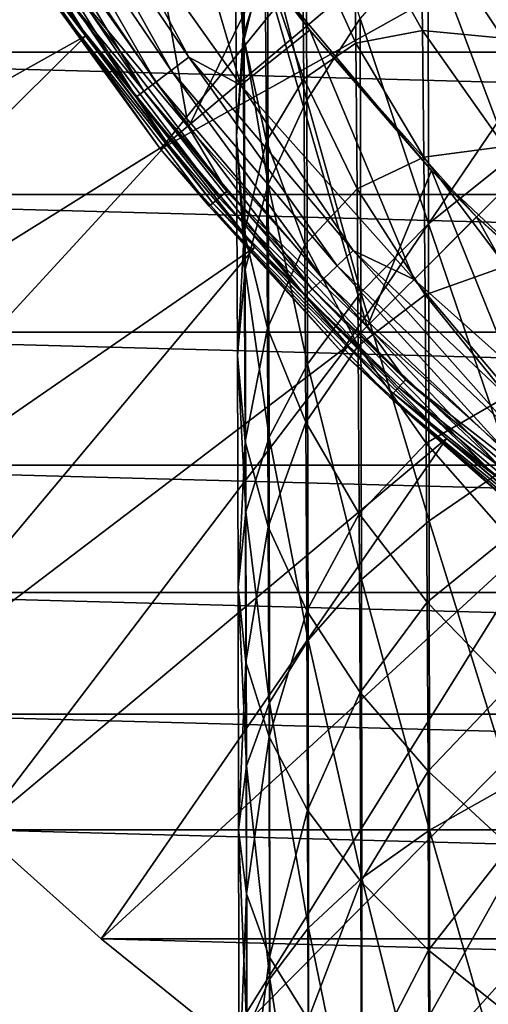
# Model space of a CAD drawing. Header units: metres. Extents: x -25 to 70, y -236 to 25.
# Tile 230 of 256: x -17 to -13, y -20 to -12. Entities that reach past the tile are written whole.
import ezdxf

# ---------------------------------------------------------------- set-up
doc = ezdxf.new("R2010")
doc.units = ezdxf.units.M
doc.layers.add('solid_10481002', color=7, linetype='CONTINUOUS')

msp = doc.modelspace()

# ---------------------------------------------------------------- linework, layer by layer
at = {"layer": 'solid_10481002'}
for points in [[(-17.233427, -10.82848, 146.860336), (-15.912662, -12.689924, 146.860336), (-12.757652, -8.807076, 287.482422)], [(-15.912662, -12.689924, 146.860336), (-12.202465, -9.56142, 287.483673), (-12.757652, -8.807076, 287.482422)], [(-15.676826, -12.504774, 146.550003), (-16.978556, -10.670564, 146.550003), (-16.238016, -9.374928, 146.550003)], [(-15.676826, -12.504774, 146.550003), (-16.238016, -9.374928, 146.550003), (-15.039884, -11.196625, 146.550003)], [(-15.912662, -12.689924, 146.860336), (-11.602727, -10.280869, 287.484985), (-12.202465, -9.56142, 287.483673)], [(-15.876079, -9.975601, 146.026184), (-16.50346, -10.369812, 146.013245), (-15.23864, -12.15241, 146.013245)], [(-14.65934, -11.690434, 146.026184), (-15.876079, -9.975601, 146.026184), (-15.23864, -12.15241, 146.013245)], [(-15.039884, -11.196625, 146.550003), (-15.876079, -9.975601, 146.026184), (-14.65934, -11.690434, 146.026184)], [(-15.209604, -11.768798, 313.412781), (-15.218538, -9.947391, 312.030701), (-15.283663, -10.841136, 310.939911)], [(-15.209604, -11.768798, 313.412781), (-15.014618, -10.965468, 314.556091), (-15.218538, -9.947391, 312.030701)], [(-17.031288, -10.247386, 145.906494), (-15.823513, -12.028722, 145.906494), (-16.871517, -10.151255, 145.984497)], [(-16.871517, -10.151255, 145.984497), (-15.675072, -11.915879, 145.984497), (-16.50346, -10.369812, 146.013245)], [(-15.823513, -12.028722, 145.906494), (-15.675072, -11.915879, 145.984497), (-16.871517, -10.151255, 145.984497)], [(-17.169212, -10.330372, 145.784256), (-15.951655, -12.126133, 145.784256), (-17.031288, -10.247386, 145.906494)], [(-15.951655, -12.126133, 145.784256), (-15.823513, -12.028722, 145.906494), (-17.031288, -10.247386, 145.906494)], [(-15.218538, -11.73488, 309.849152), (-15.283663, -10.841136, 310.939911), (-15.228851, -10.186011, 308.479889)], [(-15.218538, -11.73488, 309.849152), (-15.228851, -10.186011, 308.479889), (-15.033619, -11.150322, 307.466248)], [(-14.684338, -12.278946, 317.041901), (-14.691636, -10.175889, 315.67984), (-15.014618, -10.965468, 314.556091)], [(-14.684338, -12.278946, 317.041901), (-14.236178, -11.593073, 318.189667), (-14.691636, -10.175889, 315.67984)], [(-17.276484, -10.394915, 145.62558), (-16.051319, -12.201896, 145.62558), (-17.169212, -10.330372, 145.784256)], [(-16.051319, -12.201896, 145.62558), (-15.951655, -12.126133, 145.784256), (-17.169212, -10.330372, 145.784256)], [(-15.912662, -12.689924, 146.860336), (-14.391786, -14.391786, 146.860336), (-11.602727, -10.280869, 287.484985)], [(-14.391786, -14.391786, 146.860336), (-10.960675, -10.962744, 287.486267), (-11.602727, -10.280869, 287.484985)], [(-12.975128, -12.763655, 321.70224), (-12.980403, -10.299359, 320.354553), (-13.666568, -10.931326, 319.297028)], [(-17.346254, -10.436895, 145.440598), (-16.116142, -12.251173, 145.440598), (-17.276484, -10.394915, 145.62558)], [(-16.116142, -12.251173, 145.440598), (-16.051319, -12.201896, 145.62558), (-17.276484, -10.394915, 145.62558)], [(-15.675072, -11.915879, 145.984497), (-15.23864, -12.15241, 146.013245), (-16.50346, -10.369812, 146.013245)], [(-17.346254, -10.436895, 145.440598), (-17.168606, -10.787749, 145.241302), (-16.536722, -11.73343, 145.241302)], [(-17.346254, -10.436895, 145.440598), (-16.536722, -11.73343, 145.241302), (-16.116142, -12.251173, 145.440598)], [(22.397039, -11.874133), (-22.397039, -11.874133), (-23.00703, -10.6442)], [(23.00703, -10.6442), (22.397039, -11.874133), (-23.00703, -10.6442)], [(-16.675974, -11.306591, 146.565231), (-16.978556, -10.670564, 146.550003), (-15.676826, -12.504774, 146.550003)], [(-14.272227, -11.797598, 304.239624), (-14.721521, -10.804385, 305.139801), (-14.284466, -10.672282, 302.894257)], [(-13.712924, -11.693056, 302.098328), (-14.284466, -10.672282, 302.894257), (-13.725912, -10.726641, 300.748779)], [(-14.272227, -11.797598, 304.239624), (-14.284466, -10.672282, 302.894257), (-13.712924, -11.693056, 302.098328)], [(-13.036767, -11.75597, 300.062225), (-13.725912, -10.726641, 300.748779), (-13.050281, -10.938487, 298.716736)], [(-13.712924, -11.693056, 302.098328), (-13.725912, -10.726641, 300.748779), (-13.036767, -11.75597, 300.062225)], [(-16.536722, -11.73343, 145.241302), (-17.168606, -10.787749, 145.241302), (-20.981876, -14.22615)], [(-16.836023, -11.415107, 146.765198), (-15.912662, -12.689924, 146.860336), (-17.233427, -10.82848, 146.860336)], [(-14.710228, -12.098127, 306.46994), (-15.033619, -11.150322, 307.466248), (-14.721521, -10.804385, 305.139801)], [(-14.710228, -12.098127, 306.46994), (-14.721521, -10.804385, 305.139801), (-14.272227, -11.797598, 304.239624)], [(-15.27469, -12.579051, 312.259613), (-15.283663, -10.841136, 310.939911), (-15.218538, -11.73488, 309.849152)], [(-15.27469, -12.579051, 312.259613), (-15.209604, -11.768798, 313.412781), (-15.283663, -10.841136, 310.939911)], [(-15.007159, -12.983121, 315.863525), (-15.014618, -10.965468, 314.556091), (-15.209604, -11.768798, 313.412781)], [(-15.007159, -12.983121, 315.863525), (-14.684338, -12.278946, 317.041901), (-15.014618, -10.965468, 314.556091)], [(-14.391786, -14.391786, 146.860336), (-12.689924, -15.912662, 146.860336), (-10.960675, -10.962744, 287.486267)], [(-13.661015, -13.315768, 320.601501), (-13.666568, -10.931326, 319.297028), (-14.236178, -11.593073, 318.189667)], [(-13.661015, -13.315768, 320.601501), (-12.975128, -12.763655, 321.70224), (-13.666568, -10.931326, 319.297028)], [(-15.023438, -12.620989, 308.7677), (-15.218538, -11.73488, 309.849152), (-15.033619, -11.150322, 307.466248)], [(-15.023438, -12.620989, 308.7677), (-15.033619, -11.150322, 307.466248), (-14.710228, -12.098127, 306.46994)], [(-14.177904, -14.181654, 146.550003), (-15.676826, -12.504774, 146.550003), (-15.039884, -11.196625, 146.550003)], [(-13.63834, -12.86694, 146.550003), (-15.039884, -11.196625, 146.550003), (-14.65934, -11.690434, 146.026184)], [(-14.177904, -14.181654, 146.550003), (-15.039884, -11.196625, 146.550003), (-13.63834, -12.86694, 146.550003)], [(-16.675974, -11.306591, 146.565231), (-15.355761, -13.043301, 146.565231), (-16.746424, -11.354357, 146.609634)], [(-16.675974, -11.306591, 146.565231), (-15.676826, -12.504774, 146.550003), (-15.355761, -13.043301, 146.565231)], [(-16.801659, -11.391807, 146.67865), (-15.471495, -13.141606, 146.67865), (-16.836023, -11.415107, 146.765198)], [(-16.746424, -11.354357, 146.609634), (-15.420633, -13.098404, 146.609634), (-16.801659, -11.391807, 146.67865)], [(-15.420633, -13.098404, 146.609634), (-15.471495, -13.141606, 146.67865), (-16.801659, -11.391807, 146.67865)], [(-15.355761, -13.043301, 146.565231), (-15.420633, -13.098404, 146.609634), (-16.746424, -11.354357, 146.609634)], [(-16.836023, -11.415107, 146.765198), (-15.503139, -13.168486, 146.765198), (-15.912662, -12.689924, 146.860336)], [(-15.471495, -13.141606, 146.67865), (-15.503139, -13.168486, 146.765198), (-16.836023, -11.415107, 146.765198)], [(-14.230393, -13.8939, 319.448914), (-14.236178, -11.593073, 318.189667), (-14.684338, -12.278946, 317.041901)], [(-14.230393, -13.8939, 319.448914), (-13.661015, -13.315768, 320.601501), (-14.236178, -11.593073, 318.189667)], [(-16.536722, -11.73343, 145.241302), (-20.981876, -14.22615), (-20.180984, -15.341129)], [(-15.852808, -12.642193, 145.241302), (-16.536722, -11.73343, 145.241302), (-20.180984, -15.341129)], [(-16.116142, -12.251173, 145.440598), (-16.536722, -11.73343, 145.241302), (-15.852808, -12.642193, 145.241302)], [(-15.209604, -13.389304, 311.106445), (-15.27469, -12.579051, 312.259613), (-15.218538, -11.73488, 309.849152)], [(-14.65934, -11.690434, 146.026184), (-15.23864, -12.15241, 146.013245), (-13.782185, -13.782185, 146.013245)], [(-15.209604, -13.389304, 311.106445), (-15.218538, -11.73488, 309.849152), (-15.023438, -12.620989, 308.7677)], [(-13.258252, -13.258252, 146.026184), (-14.65934, -11.690434, 146.026184), (-13.782185, -13.782185, 146.013245)], [(-13.63834, -12.86694, 146.550003), (-14.65934, -11.690434, 146.026184), (-13.258252, -13.258252, 146.026184)], [(-13.701175, -12.755875, 303.371124), (-14.272227, -11.797598, 304.239624), (-13.712924, -11.693056, 302.098328)], [(-13.024431, -12.667891, 301.338226), (-13.712924, -11.693056, 302.098328), (-13.036767, -11.75597, 300.062225)], [(-13.701175, -12.755875, 303.371124), (-13.712924, -11.693056, 302.098328), (-13.024431, -12.667891, 301.338226)], [(-15.202048, -13.699557, 314.664642), (-15.209604, -11.768798, 313.412781), (-15.27469, -12.579051, 312.259613)], [(-15.202048, -13.699557, 314.664642), (-15.007159, -12.983121, 315.863525), (-15.209604, -11.768798, 313.412781)], [(-14.261279, -13.0213, 305.499542), (-14.710228, -12.098127, 306.46994), (-14.272227, -11.797598, 304.239624)], [(-14.261279, -13.0213, 305.499542), (-14.272227, -11.797598, 304.239624), (-13.701175, -12.755875, 303.371124)], [(21.721331, -13.069289), (-21.721331, -13.069289), (-22.397039, -11.874133)], [(22.397039, -11.874133), (21.721331, -13.069289), (-22.397039, -11.874133)], [(-15.823513, -12.028722, 145.906494), (-14.430222, -13.669032, 145.906494), (-15.675072, -11.915879, 145.984497)], [(-15.675072, -11.915879, 145.984497), (-14.29485, -13.540802, 145.984497), (-15.23864, -12.15241, 146.013245)], [(-14.430222, -13.669032, 145.906494), (-14.29485, -13.540802, 145.984497), (-15.675072, -11.915879, 145.984497)], [(-15.951655, -12.126133, 145.784256), (-14.547081, -13.779727, 145.784256), (-15.823513, -12.028722, 145.906494)], [(-14.547081, -13.779727, 145.784256), (-14.430222, -13.669032, 145.906494), (-15.823513, -12.028722, 145.906494)], [(-16.051319, -12.201896, 145.62558), (-14.637969, -13.865821, 145.62558), (-15.951655, -12.126133, 145.784256)], [(-14.637969, -13.865821, 145.62558), (-14.547081, -13.779727, 145.784256), (-15.951655, -12.126133, 145.784256)], [(-14.29485, -13.540802, 145.984497), (-13.782185, -13.782185, 146.013245), (-15.23864, -12.15241, 146.013245)], [(-14.700267, -13.491931, 307.704773), (-15.023438, -12.620989, 308.7677), (-14.710228, -12.098127, 306.46994)], [(-14.700267, -13.491931, 307.704773), (-14.710228, -12.098127, 306.46994), (-14.261279, -13.0213, 305.499542)], [(-16.116142, -12.251173, 145.440598), (-14.697084, -13.921818, 145.440598), (-16.051319, -12.201896, 145.62558)], [(-14.697084, -13.921818, 145.440598), (-14.637969, -13.865821, 145.62558), (-16.051319, -12.201896, 145.62558)], [(-16.116142, -12.251173, 145.440598), (-15.852808, -12.642193, 145.241302), (-15.119016, -13.511178, 145.241302)], [(-16.116142, -12.251173, 145.440598), (-15.119016, -13.511178, 145.241302), (-14.697084, -13.921818, 145.440598)], [(-14.67837, -14.493109, 318.254303), (-14.684338, -12.278946, 317.041901), (-15.007159, -12.983121, 315.863525)], [(-14.67837, -14.493109, 318.254303), (-14.230393, -13.8939, 319.448914), (-14.684338, -12.278946, 317.041901)], [(-15.355761, -13.043301, 146.565231), (-15.676826, -12.504774, 146.550003), (-14.177904, -14.181654, 146.550003)], [(-15.852808, -12.642193, 145.241302), (-20.180984, -15.341129), (-19.32082, -16.41123)], [(-15.119016, -13.511178, 145.241302), (-15.852808, -12.642193, 145.241302), (-19.32082, -16.41123)], [(-15.267101, -14.422169, 313.455414), (-15.27469, -12.579051, 312.259613), (-15.209604, -13.389304, 311.106445)], [(-15.267101, -14.422169, 313.455414), (-15.202048, -13.699557, 314.664642), (-15.27469, -12.579051, 312.259613)], [(-15.014618, -14.192633, 309.963135), (-15.209604, -13.389304, 311.106445), (-15.023438, -12.620989, 308.7677)], [(-15.014618, -14.192633, 309.963135), (-15.023438, -12.620989, 308.7677), (-14.700267, -13.491931, 307.704773)], [(-15.503139, -13.168486, 146.765198), (-14.391786, -14.391786, 146.860336), (-15.912662, -12.689924, 146.860336)], [(-13.013271, -13.671025, 302.541718), (-13.701175, -12.755875, 303.371124), (-13.024431, -12.667891, 301.338226)], [(-13.690664, -13.911999, 304.563263), (-14.261279, -13.0213, 305.499542), (-13.701175, -12.755875, 303.371124)], [(-13.690664, -13.911999, 304.563263), (-13.701175, -12.755875, 303.371124), (-13.013271, -13.671025, 302.541718)], [(-12.97103, -15.340579, 322.874847), (-12.975128, -12.763655, 321.70224), (-13.661015, -13.315768, 320.601501)], [(-12.500629, -15.680132, 146.550003), (-14.177904, -14.181654, 146.550003), (-13.63834, -12.86694, 146.550003)], [(-12.052345, -14.363269, 146.550003), (-13.63834, -12.86694, 146.550003), (-13.258252, -13.258252, 146.026184)], [(-12.500629, -15.680132, 146.550003), (-13.63834, -12.86694, 146.550003), (-12.052345, -14.363269, 146.550003)], [(-15.355761, -13.043301, 146.565231), (-13.855515, -14.62709, 146.565231), (-15.420633, -13.098404, 146.609634)], [(-15.355761, -13.043301, 146.565231), (-14.177904, -14.181654, 146.550003), (-13.855515, -14.62709, 146.565231)], [(-15.00106, -15.108307, 317.027832), (-15.007159, -12.983121, 315.863525), (-15.202048, -13.699557, 314.664642)], [(-15.00106, -15.108307, 317.027832), (-14.67837, -14.493109, 318.254303), (-15.007159, -12.983121, 315.863525)], [(-14.251621, -14.340238, 306.669464), (-14.700267, -13.491931, 307.704773), (-14.261279, -13.0213, 305.499542)], [(-14.251621, -14.340238, 306.669464), (-14.261279, -13.0213, 305.499542), (-13.690664, -13.911999, 304.563263)], [(20.981876, -14.22615), (-20.981876, -14.22615), (-21.721331, -13.069289)], [(21.721331, -13.069289), (20.981876, -14.22615), (-21.721331, -13.069289)], [(-15.471495, -13.141606, 146.67865), (-13.959943, -14.737332, 146.67865), (-15.503139, -13.168486, 146.765198)], [(-15.420633, -13.098404, 146.609634), (-13.91405, -14.688884, 146.609634), (-15.471495, -13.141606, 146.67865)], [(-13.91405, -14.688884, 146.609634), (-13.959943, -14.737332, 146.67865), (-15.471495, -13.141606, 146.67865)], [(-13.855515, -14.62709, 146.565231), (-13.91405, -14.688884, 146.609634), (-15.420633, -13.098404, 146.609634)], [(-15.503139, -13.168486, 146.765198), (-13.988496, -14.767475, 146.765198), (-14.391786, -14.391786, 146.860336)], [(-13.959943, -14.737332, 146.67865), (-13.988496, -14.767475, 146.765198), (-15.503139, -13.168486, 146.765198)], [(-13.258252, -13.258252, 146.026184), (-13.782185, -13.782185, 146.013245), (-12.15241, -15.23864, 146.013245)], [(-11.690434, -14.65934, 146.026184), (-13.258252, -13.258252, 146.026184), (-12.15241, -15.23864, 146.013245)], [(-12.052345, -14.363269, 146.550003), (-13.258252, -13.258252, 146.026184), (-11.690434, -14.65934, 146.026184)], [(-15.202048, -15.14478, 312.246185), (-15.267101, -14.422169, 313.455414), (-15.209604, -13.389304, 311.106445)], [(-15.202048, -15.14478, 312.246185), (-15.209604, -13.389304, 311.106445), (-15.014618, -14.192633, 309.963135)], [(-13.6567, -15.810179, 321.736969), (-13.661015, -13.315768, 320.601501), (-14.230393, -13.8939, 319.448914)], [(-13.6567, -15.810179, 321.736969), (-12.97103, -15.340579, 322.874847), (-13.661015, -13.315768, 320.601501)], [(-15.119016, -13.511178, 145.241302), (-19.32082, -16.41123), (-18.403963, -17.433207)], [(-14.337652, -14.337652, 145.241302), (-15.119016, -13.511178, 145.241302), (-18.403963, -17.433207)], [(-14.697084, -13.921818, 145.440598), (-15.119016, -13.511178, 145.241302), (-14.337652, -14.337652, 145.241302)], [(-14.691636, -14.982213, 308.839386), (-15.014618, -14.192633, 309.963135), (-14.700267, -13.491931, 307.704773)], [(-14.691636, -14.982213, 308.839386), (-14.700267, -13.491931, 307.704773), (-14.251621, -14.340238, 306.669464)], [(-14.430222, -13.669032, 145.906494), (-12.867748, -15.149085, 145.906494), (-14.29485, -13.540802, 145.984497)], [(-14.29485, -13.540802, 145.984497), (-12.747035, -15.00697, 145.984497), (-13.782185, -13.782185, 146.013245)], [(-12.867748, -15.149085, 145.906494), (-12.747035, -15.00697, 145.984497), (-14.29485, -13.540802, 145.984497)], [(-15.19587, -15.734217, 315.779968), (-15.202048, -13.699557, 314.664642), (-15.267101, -14.422169, 313.455414)], [(-15.19587, -15.734217, 315.779968), (-15.00106, -15.108307, 317.027832), (-15.202048, -13.699557, 314.664642)], [(-14.547081, -13.779727, 145.784256), (-12.971954, -15.271766, 145.784256), (-14.430222, -13.669032, 145.906494)], [(-12.971954, -15.271766, 145.784256), (-12.867748, -15.149085, 145.906494), (-14.430222, -13.669032, 145.906494)], [(-13.003289, -14.762613, 303.669128), (-13.690664, -13.911999, 304.563263), (-13.013271, -13.671025, 302.541718)], [(-14.637969, -13.865821, 145.62558), (-13.053001, -15.367182, 145.62558), (-14.547081, -13.779727, 145.784256)], [(-13.053001, -15.367182, 145.62558), (-12.971954, -15.271766, 145.784256), (-14.547081, -13.779727, 145.784256)], [(-12.747035, -15.00697, 145.984497), (-12.15241, -15.23864, 146.013245), (-13.782185, -13.782185, 146.013245)], [(-14.697084, -13.921818, 145.440598), (-13.105717, -15.429242, 145.440598), (-14.637969, -13.865821, 145.62558)], [(-13.105717, -15.429242, 145.440598), (-13.053001, -15.367182, 145.62558), (-14.637969, -13.865821, 145.62558)], [(-14.697084, -13.921818, 145.440598), (-14.337652, -14.337652, 145.241302), (-13.511178, -15.119016, 145.241302)], [(-14.697084, -13.921818, 145.440598), (-13.511178, -15.119016, 145.241302), (-13.105717, -15.429242, 145.440598)], [(-14.225899, -16.301908, 320.545441), (-14.230393, -13.8939, 319.448914), (-14.67837, -14.493109, 318.254303)], [(-13.681394, -15.158704, 305.670563), (-14.251621, -14.340238, 306.669464), (-13.690664, -13.911999, 304.563263)], [(-14.225899, -16.301908, 320.545441), (-13.6567, -15.810179, 321.736969), (-14.230393, -13.8939, 319.448914)], [(-13.681394, -15.158704, 305.670563), (-13.690664, -13.911999, 304.563263), (-13.003289, -14.762613, 303.669128)], [(-15.007159, -15.861217, 311.047302), (-15.202048, -15.14478, 312.246185), (-15.014618, -14.192633, 309.963135)], [(-15.007159, -15.861217, 311.047302), (-15.014618, -14.192633, 309.963135), (-14.691636, -14.982213, 308.839386)], [(-13.855515, -14.62709, 146.565231), (-14.177904, -14.181654, 146.550003), (-12.500629, -15.680132, 146.550003)], [(20.180984, -15.341129), (-20.180984, -15.341129), (-20.981876, -14.22615)], [(20.981876, -14.22615), (20.180984, -15.341129), (-20.981876, -14.22615)], [(-14.337652, -14.337652, 145.241302), (-18.403963, -17.433207), (-17.433207, -18.403959)], [(-13.511178, -15.119016, 145.241302), (-14.337652, -14.337652, 145.241302), (-17.433207, -18.403959)], [(-14.243255, -15.751272, 307.744843), (-14.691636, -14.982213, 308.839386), (-14.251621, -14.340238, 306.669464)], [(-14.243255, -15.751272, 307.744843), (-14.251621, -14.340238, 306.669464), (-13.681394, -15.158704, 305.670563)], [(-15.260898, -16.365522, 314.521393), (-15.267101, -14.422169, 313.455414), (-15.202048, -15.14478, 312.246185)], [(-15.260898, -16.365522, 314.521393), (-15.19587, -15.734217, 315.779968), (-15.267101, -14.422169, 313.455414)], [(-13.988496, -14.767475, 146.765198), (-12.689924, -15.912662, 146.860336), (-14.391786, -14.391786, 146.860336)], [(-14.673735, -16.811563, 319.310516), (-14.67837, -14.493109, 318.254303), (-15.00106, -15.108307, 317.027832)], [(-14.673735, -16.811563, 319.310516), (-14.225899, -16.301908, 320.545441), (-14.67837, -14.493109, 318.254303)], [(-13.855515, -14.62709, 146.565231), (-12.192827, -16.039391, 146.565231), (-13.91405, -14.688884, 146.609634)], [(-13.855515, -14.62709, 146.565231), (-12.500629, -15.680132, 146.550003), (-12.192827, -16.039391, 146.565231)], [(-13.91405, -14.688884, 146.609634), (-12.244337, -16.107151, 146.609634), (-13.959943, -14.737332, 146.67865)], [(-12.192827, -16.039391, 146.565231), (-12.244337, -16.107151, 146.609634), (-13.91405, -14.688884, 146.609634)], [(-13.959943, -14.737332, 146.67865), (-12.284723, -16.160276, 146.67865), (-13.988496, -14.767475, 146.765198)], [(-13.988496, -14.767475, 146.765198), (-12.30985, -16.193331, 146.765198), (-12.689924, -15.912662, 146.860336)], [(-12.284723, -16.160276, 146.67865), (-12.30985, -16.193331, 146.765198), (-13.988496, -14.767475, 146.765198)], [(-12.244337, -16.107151, 146.609634), (-12.284723, -16.160276, 146.67865), (-13.959943, -14.737332, 146.67865)], [(-12.994483, -15.940336, 304.716614), (-13.681394, -15.158704, 305.670563), (-13.003289, -14.762613, 303.669128)], [(-14.684338, -16.565392, 309.868927), (-15.007159, -15.861217, 311.047302), (-14.691636, -14.982213, 308.839386)], [(-14.684338, -16.565392, 309.868927), (-14.691636, -14.982213, 308.839386), (-14.243255, -15.751272, 307.744843)], [(-13.511178, -15.119016, 145.241302), (-17.433207, -18.403959), (-16.41123, -19.320818)], [(-12.642193, -15.852808, 145.241302), (-13.511178, -15.119016, 145.241302), (-16.41123, -19.320818)], [(-14.996323, -17.33482, 318.042603), (-15.00106, -15.108307, 317.027832), (-15.19587, -15.734217, 315.779968)], [(-14.996323, -17.33482, 318.042603), (-14.673735, -16.811563, 319.310516), (-15.00106, -15.108307, 317.027832)], [(-13.105717, -15.429242, 145.440598), (-13.511178, -15.119016, 145.241302), (-12.642193, -15.852808, 145.241302)], [(-15.19587, -16.996828, 313.262787), (-15.260898, -16.365522, 314.521393), (-15.202048, -15.14478, 312.246185)], [(-15.19587, -16.996828, 313.262787), (-15.202048, -15.14478, 312.246185), (-15.007159, -15.861217, 311.047302)], [(-13.673361, -16.493279, 306.688812), (-14.243255, -15.751272, 307.744843), (-13.681394, -15.158704, 305.670563)], [(-13.673361, -16.493279, 306.688812), (-13.681394, -15.158704, 305.670563), (-12.994483, -15.940336, 304.716614)], [(19.32082, -16.41123), (-19.32082, -16.41123), (-20.180984, -15.341129)], [(20.180984, -15.341129), (19.32082, -16.41123), (-20.180984, -15.341129)], [(-12.968109, -18.021231, 323.865723), (-12.97103, -15.340579, 322.874847), (-13.6567, -15.810179, 321.736969)], [(-15.191071, -17.867188, 316.752655), (-15.19587, -15.734217, 315.779968), (-15.260898, -16.365522, 314.521393)], [(-15.191071, -17.867188, 316.752655), (-14.996323, -17.33482, 318.042603), (-15.19587, -15.734217, 315.779968)], [(-14.236178, -17.251265, 308.721191), (-14.684338, -16.565392, 309.868927), (-14.243255, -15.751272, 307.744843)], [(-14.236178, -17.251265, 308.721191), (-14.243255, -15.751272, 307.744843), (-13.673361, -16.493279, 306.688812)], [(-12.642193, -15.852808, 145.241302), (-16.41123, -19.320818), (-15.341186, -20.180944)], [(-11.73343, -16.536722, 145.241302), (-12.642193, -15.852808, 145.241302), (-15.341186, -20.180944)], [(-15.00106, -17.622738, 312.014954), (-15.19587, -16.996828, 313.262787), (-15.007159, -15.861217, 311.047302)], [(-15.00106, -17.622738, 312.014954), (-15.007159, -15.861217, 311.047302), (-14.684338, -16.565392, 309.868927)], [(-13.653625, -18.406258, 322.696808), (-13.6567, -15.810179, 321.736969), (-14.225899, -16.301908, 320.545441)], [(-13.653625, -18.406258, 322.696808), (-12.968109, -18.021231, 323.865723), (-13.6567, -15.810179, 321.736969)], [(-12.986855, -17.201893, 305.680298), (-13.673361, -16.493279, 306.688812), (-12.994483, -15.940336, 304.716614)], [(-15.256078, -18.404144, 315.451538), (-15.260898, -16.365522, 314.521393), (-15.19587, -16.996828, 313.262787)], [(-15.256078, -18.404144, 315.451538), (-15.191071, -17.867188, 316.752655), (-15.260898, -16.365522, 314.521393)], [(-14.222695, -18.809429, 321.472809), (-14.225899, -16.301908, 320.545441), (-14.673735, -16.811563, 319.310516)], [(-14.222695, -18.809429, 321.472809), (-13.653625, -18.406258, 322.696808), (-14.225899, -16.301908, 320.545441)], [(18.403963, -17.433207), (-18.403963, -17.433207), (-19.32082, -16.41123)], [(19.32082, -16.41123), (18.403963, -17.433207), (-19.32082, -16.41123)], [(-13.666568, -17.913012, 307.6138), (-14.236178, -17.251265, 308.721191), (-13.673361, -16.493279, 306.688812)], [(-13.666568, -17.913012, 307.6138), (-13.673361, -16.493279, 306.688812), (-12.986855, -17.201893, 305.680298)], [(-11.73343, -16.536722, 145.241302), (-15.341186, -20.180944), (-14.226094, -20.981915)], [(-14.67837, -18.237936, 310.788452), (-15.00106, -17.622738, 312.014954), (-14.684338, -16.565392, 309.868927)], [(-14.67837, -18.237936, 310.788452), (-14.684338, -16.565392, 309.868927), (-14.236178, -17.251265, 308.721191)], [(-10.787749, -17.168606, 145.241302), (-11.73343, -16.536722, 145.241302), (-14.226094, -20.981915)], [(-14.67043, -19.227301, 320.204193), (-14.673735, -16.811563, 319.310516), (-14.996323, -17.33482, 318.042603)], [(-14.67043, -19.227301, 320.204193), (-14.222695, -18.809429, 321.472809), (-14.673735, -16.811563, 319.310516)], [(-15.191071, -18.941099, 314.150452), (-15.256078, -18.404144, 315.451538), (-15.19587, -16.996828, 313.262787)], [(-15.191071, -18.941099, 314.150452), (-15.19587, -16.996828, 313.262787), (-15.00106, -17.622738, 312.014954)], [(-10.787749, -17.168606, 145.241302), (-14.226094, -20.981915), (-13.06922, -21.721371)], [(-14.230393, -18.837145, 309.593842), (-14.67837, -18.237936, 310.788452), (-14.236178, -17.251265, 308.721191)], [(-14.230393, -18.837145, 309.593842), (-14.236178, -17.251265, 308.721191), (-13.666568, -17.913012, 307.6138)], [(-12.980403, -18.544979, 306.556274), (-13.666568, -17.913012, 307.6138), (-12.986855, -17.201893, 305.680298)], [(-14.992946, -19.656321, 318.901703), (-14.996323, -17.33482, 318.042603), (-15.191071, -17.867188, 316.752655)], [(-14.992946, -19.656321, 318.901703), (-14.67043, -19.227301, 320.204193), (-14.996323, -17.33482, 318.042603)], [(17.433207, -18.403959), (-17.433207, -18.403959), (-18.403963, -17.433207)], [(18.403963, -17.433207), (17.433207, -18.403959), (-18.403963, -17.433207)], [(-14.996323, -19.473467, 312.860474), (-15.191071, -18.941099, 314.150452), (-15.00106, -17.622738, 312.014954)], [(-14.996323, -19.473467, 312.860474), (-15.00106, -17.622738, 312.014954), (-14.67837, -18.237936, 310.788452)], [(-15.18765, -20.092813, 317.576569), (-15.191071, -17.867188, 316.752655), (-15.256078, -18.404144, 315.451538)], [(-15.18765, -20.092813, 317.576569), (-14.992946, -19.656321, 318.901703), (-15.191071, -17.867188, 316.752655)], [(-13.661015, -19.415276, 308.441254), (-14.230393, -18.837145, 309.593842), (-13.666568, -17.913012, 307.6138)], [(-13.661015, -19.415276, 308.441254), (-13.666568, -17.913012, 307.6138), (-12.980403, -18.544979, 306.556274)], [(-12.966365, -20.796705, 324.668243), (-12.968109, -18.021231, 323.865723), (-13.653625, -18.406258, 322.696808)], [(-14.673735, -19.996723, 311.59259), (-14.996323, -19.473467, 312.860474), (-14.67837, -18.237936, 310.788452)], [(-14.673735, -19.996723, 311.59259), (-14.67837, -18.237936, 310.788452), (-14.230393, -18.837145, 309.593842)], [(16.41123, -19.320818), (-16.41123, -19.320818), (-17.433207, -18.403959)], [(17.433207, -18.403959), (16.41123, -19.320818), (-17.433207, -18.403959)], [(-15.252642, -20.533066, 316.23999), (-15.256078, -18.404144, 315.451538), (-15.191071, -18.941099, 314.150452)], [(-15.252642, -20.533066, 316.23999), (-15.18765, -20.092813, 317.576569), (-15.256078, -18.404144, 315.451538)], [(-13.651788, -21.095707, 323.474518), (-13.653625, -18.406258, 322.696808), (-14.222695, -18.809429, 321.472809)], [(-13.651788, -21.095707, 323.474518), (-12.966365, -20.796705, 324.668243), (-13.653625, -18.406258, 322.696808)], [(-12.975128, -19.96739, 307.340546), (-13.661015, -19.415276, 308.441254), (-12.980403, -18.544979, 306.556274)], [(-14.225899, -20.50638, 310.357635), (-14.673735, -19.996723, 311.59259), (-14.230393, -18.837145, 309.593842)], [(-14.220782, -21.408798, 322.224548), (-14.222695, -18.809429, 321.472809), (-14.67043, -19.227301, 320.204193)], [(-14.225899, -20.50638, 310.357635), (-14.230393, -18.837145, 309.593842), (-13.661015, -19.415276, 308.441254)], [(-14.220782, -21.408798, 322.224548), (-13.651788, -21.095707, 323.474518), (-14.222695, -18.809429, 321.472809)], [(-15.18765, -20.97332, 314.903412), (-15.252642, -20.533066, 316.23999), (-15.191071, -18.941099, 314.150452)], [(-15.18765, -20.97332, 314.903412), (-15.191071, -18.941099, 314.150452), (-14.996323, -19.473467, 312.860474)], [(-14.668457, -21.733303, 320.929016), (-14.67043, -19.227301, 320.204193), (-14.992946, -19.656321, 318.901703)], [(-14.668457, -21.733303, 320.929016), (-14.220782, -21.408798, 322.224548), (-14.67043, -19.227301, 320.204193)], [(15.341186, -20.180944), (-15.341186, -20.180944), (-16.41123, -19.320818)], [(16.41123, -19.320818), (15.341186, -20.180944), (-16.41123, -19.320818)], [(-13.6567, -20.99811, 309.166138), (-14.225899, -20.50638, 310.357635), (-13.661015, -19.415276, 308.441254)], [(-13.6567, -20.99811, 309.166138), (-13.661015, -19.415276, 308.441254), (-12.975128, -19.96739, 307.340546)], [(-14.992946, -21.409811, 313.578247), (-15.18765, -20.97332, 314.903412), (-14.996323, -19.473467, 312.860474)], [(-14.992946, -21.409811, 313.578247), (-14.996323, -19.473467, 312.860474), (-14.673735, -19.996723, 311.59259)], [(-14.990929, -22.066467, 319.598907), (-14.992946, -19.656321, 318.901703), (-15.18765, -20.092813, 317.576569)], [(-14.990929, -22.066467, 319.598907), (-14.668457, -21.733303, 320.929016), (-14.992946, -19.656321, 318.901703)]]:
    msp.add_3dface(points, dxfattribs=at)

doc.saveas('drawing.dxf')
